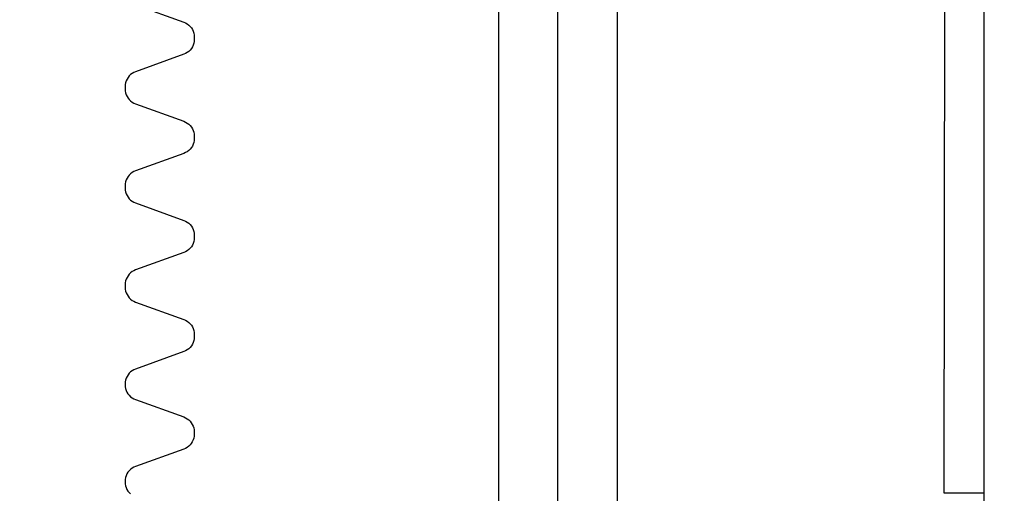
# Model space of a CAD drawing. Header units: millimetres. Extents: x -34725 to 178350, y -13707 to 126150.
# Tile 5 of 256: x -20730 to -20231, y 4064 to 4304. Entities that reach past the tile are written whole.
import ezdxf

# ---------------------------------------------------------------- set-up
doc = ezdxf.new("R2010")
doc.units = ezdxf.units.MM
doc.linetypes.add('GEN7', pattern=[13.75, 10, -1.25, 1.25, -1.25])
doc.layers.get('0').update_dxf_attribs({"linetype": 'CONTINUOUS'})
doc.layers.add('7', color=4, linetype='GEN7')
doc.layers.add('AM_4', color=3, linetype='CONTINUOUS', lineweight=25)

# ---------------------------------------------------------------- blocks, each defined once
blk = doc.blocks.new('VGUU_365615F')
at = {"layer": '7'}
blk.add_line((0, -2552), (0, 9752), dxfattribs=at)

msp = doc.modelspace()

# ---------------------------------------------------------------- linework, layer by layer
at = {"layer": '7'}
for p in [(-20457.319, 2781.395), (-20457.319, 3784.043)]:
    msp.add_line(p, (-20457.319, 4920.999), dxfattribs=at)
at = {"layer": 'AM_4'}
for p, q in [((-20241.319, 4653.999), (-20241.319, 4053.999)), ((-20261.237, 4430.402), (-20261.707, 4063.999)), ((-20487.319, 3997.999), (-20487.319, 4370.998)), ((-20427.319, 4370.998), (-20427.319, 3997.999)), ((-20671.426, 4311.675), (-20646.987, 4302.842)), ((-20646.987, 4302.842), (-20646.089, 4302.454)), ((-20646.089, 4302.454), (-20645.245, 4301.959)), ((-20645.245, 4301.959), (-20644.468, 4301.364)), ((-20644.468, 4301.364), (-20643.768, 4300.679)), ((-20643.768, 4300.679), (-20643.159, 4299.914)), ((-20643.159, 4299.914), (-20642.646, 4299.08)), ((-20642.646, 4299.08), (-20642.24, 4298.191)), ((-20642.24, 4298.191), (-20641.945, 4297.258)), ((-20641.945, 4297.258), (-20641.766, 4296.295)), ((-20641.766, 4293.072), (-20641.945, 4292.11)), ((-20641.766, 4296.295), (-20641.707, 4295.319)), ((-20641.707, 4294.049), (-20641.766, 4293.072)), ((-20641.707, 4295.319), (-20641.707, 4294.049)), ((-20644.468, 4288.003), (-20645.245, 4287.408)), ((-20643.768, 4288.688), (-20644.468, 4288.003)), ((-20643.159, 4289.453), (-20643.768, 4288.688)), ((-20642.646, 4290.286), (-20643.159, 4289.453)), ((-20642.24, 4291.176), (-20642.646, 4290.286)), ((-20641.945, 4292.11), (-20642.24, 4291.176)), ((-20646.987, 4286.525), (-20671.426, 4277.692)), ((-20646.089, 4286.913), (-20646.987, 4286.525)), ((-20645.245, 4287.408), (-20646.089, 4286.913)), ((-20676.174, 4273.04), (-20676.469, 4272.107)), ((-20675.767, 4273.93), (-20676.174, 4273.04)), ((-20675.255, 4274.764), (-20675.767, 4273.93)), ((-20674.644, 4275.53), (-20675.255, 4274.764)), ((-20673.945, 4276.215), (-20674.644, 4275.53)), ((-20673.168, 4276.809), (-20673.945, 4276.215)), ((-20672.324, 4277.304), (-20673.168, 4276.809)), ((-20671.426, 4277.692), (-20672.324, 4277.304)), ((-20676.647, 4271.145), (-20676.707, 4270.168)), ((-20676.707, 4270.168), (-20676.707, 4269.533)), ((-20676.707, 4269.533), (-20676.707, 4268.899)), ((-20676.707, 4268.899), (-20676.647, 4267.922)), ((-20676.469, 4272.107), (-20676.647, 4271.145)), ((-20676.647, 4267.922), (-20676.469, 4266.96)), ((-20676.469, 4266.96), (-20676.174, 4266.027)), ((-20676.174, 4266.027), (-20675.767, 4265.136)), ((-20675.767, 4265.136), (-20675.255, 4264.302)), ((-20675.255, 4264.302), (-20674.644, 4263.537)), ((-20674.644, 4263.537), (-20673.945, 4262.852)), ((-20673.945, 4262.852), (-20673.168, 4262.258)), ((-20673.168, 4262.258), (-20672.324, 4261.763)), ((-20672.324, 4261.763), (-20671.426, 4261.375)), ((-20671.426, 4261.375), (-20646.987, 4252.542)), ((-20646.987, 4252.542), (-20646.089, 4252.154)), ((-20646.089, 4252.154), (-20645.245, 4251.659)), ((-20645.245, 4251.659), (-20644.468, 4251.064)), ((-20644.468, 4251.064), (-20643.768, 4250.379)), ((-20643.768, 4250.379), (-20643.159, 4249.614)), ((-20643.159, 4249.614), (-20642.646, 4248.78)), ((-20642.646, 4248.78), (-20642.24, 4247.89)), ((-20642.24, 4247.89), (-20641.945, 4246.957)), ((-20641.945, 4246.957), (-20641.766, 4245.995)), ((-20641.766, 4245.995), (-20641.707, 4245.018)), ((-20641.707, 4243.748), (-20641.766, 4242.772)), ((-20641.707, 4245.018), (-20641.707, 4243.748)), ((-20643.768, 4238.387), (-20644.468, 4237.702)), ((-20643.159, 4239.153), (-20643.768, 4238.387)), ((-20642.646, 4239.987), (-20643.159, 4239.153)), ((-20642.24, 4240.876), (-20642.646, 4239.987)), ((-20641.945, 4241.809), (-20642.24, 4240.876)), ((-20641.766, 4242.772), (-20641.945, 4241.809)), ((-20646.987, 4236.225), (-20671.426, 4227.392)), ((-20646.089, 4236.613), (-20646.987, 4236.225)), ((-20645.245, 4237.108), (-20646.089, 4236.613)), ((-20644.468, 4237.702), (-20645.245, 4237.108)), ((-20675.766, 4223.631), (-20676.174, 4222.74)), ((-20675.255, 4224.465), (-20675.766, 4223.631)), ((-20674.644, 4225.229), (-20675.255, 4224.465)), ((-20673.945, 4225.914), (-20674.644, 4225.229)), ((-20673.168, 4226.509), (-20673.945, 4225.914)), ((-20672.324, 4227.004), (-20673.168, 4226.509)), ((-20671.426, 4227.392), (-20672.324, 4227.004)), ((-20676.647, 4220.845), (-20676.707, 4219.868)), ((-20676.707, 4219.868), (-20676.707, 4219.234)), ((-20676.707, 4219.234), (-20676.707, 4218.598)), ((-20676.707, 4218.598), (-20676.647, 4217.622)), ((-20676.469, 4221.807), (-20676.647, 4220.845)), ((-20676.174, 4222.74), (-20676.469, 4221.807)), ((-20676.647, 4217.622), (-20676.469, 4216.659)), ((-20676.469, 4216.659), (-20676.174, 4215.726)), ((-20676.174, 4215.726), (-20675.766, 4214.836)), ((-20675.766, 4214.836), (-20675.255, 4214.002)), ((-20675.255, 4214.002), (-20674.644, 4213.238)), ((-20674.644, 4213.238), (-20673.945, 4212.552)), ((-20673.945, 4212.552), (-20673.168, 4211.958)), ((-20673.168, 4211.958), (-20672.324, 4211.463)), ((-20672.324, 4211.463), (-20671.426, 4211.075)), ((-20671.426, 4211.075), (-20646.987, 4202.242)), ((-20646.987, 4202.242), (-20646.089, 4201.854)), ((-20646.089, 4201.854), (-20645.245, 4201.359)), ((-20645.245, 4201.359), (-20644.468, 4200.764)), ((-20644.468, 4200.764), (-20643.768, 4200.079)), ((-20643.768, 4200.079), (-20643.159, 4199.314)), ((-20643.159, 4199.314), (-20642.646, 4198.48)), ((-20642.646, 4198.48), (-20642.24, 4197.591)), ((-20642.24, 4197.591), (-20641.945, 4196.657)), ((-20641.945, 4196.657), (-20641.766, 4195.695)), ((-20641.766, 4195.695), (-20641.707, 4194.718)), ((-20641.707, 4193.448), (-20641.766, 4192.472)), ((-20641.707, 4194.718), (-20641.707, 4193.448)), ((-20643.159, 4188.853), (-20643.768, 4188.088)), ((-20642.646, 4189.687), (-20643.159, 4188.853)), ((-20642.24, 4190.576), (-20642.646, 4189.687)), ((-20641.945, 4191.51), (-20642.24, 4190.576)), ((-20641.766, 4192.472), (-20641.945, 4191.51)), ((-20646.987, 4185.925), (-20671.426, 4177.092)), ((-20646.089, 4186.313), (-20646.987, 4185.925)), ((-20645.245, 4186.808), (-20646.089, 4186.313)), ((-20644.468, 4187.403), (-20645.245, 4186.808)), ((-20643.768, 4188.088), (-20644.468, 4187.403)), ((-20675.766, 4173.331), (-20676.174, 4172.441)), ((-20675.255, 4174.165), (-20675.766, 4173.331)), ((-20674.644, 4174.929), (-20675.255, 4174.165)), ((-20673.945, 4175.614), (-20674.644, 4174.929)), ((-20673.168, 4176.209), (-20673.945, 4175.614)), ((-20672.324, 4176.704), (-20673.168, 4176.209)), ((-20671.426, 4177.092), (-20672.324, 4176.704)), ((-20676.647, 4170.545), (-20676.707, 4169.569)), ((-20676.707, 4169.569), (-20676.707, 4168.933)), ((-20676.707, 4168.933), (-20676.707, 4168.299)), ((-20676.707, 4168.299), (-20676.647, 4167.322)), ((-20676.469, 4171.508), (-20676.647, 4170.545)), ((-20676.174, 4172.441), (-20676.469, 4171.508)), ((-20676.647, 4167.322), (-20676.469, 4166.36)), ((-20676.469, 4166.36), (-20676.174, 4165.426)), ((-20676.174, 4165.426), (-20675.767, 4164.536)), ((-20675.767, 4164.536), (-20675.255, 4163.702)), ((-20675.255, 4163.702), (-20674.644, 4162.937)), ((-20674.644, 4162.937), (-20673.945, 4162.252)), ((-20673.945, 4162.252), (-20673.168, 4161.658)), ((-20673.168, 4161.658), (-20672.324, 4161.163)), ((-20672.324, 4161.163), (-20671.426, 4160.775)), ((-20671.426, 4160.775), (-20646.987, 4151.942)), ((-20646.987, 4151.942), (-20646.089, 4151.554)), ((-20646.089, 4151.554), (-20645.245, 4151.059)), ((-20645.245, 4151.059), (-20644.468, 4150.464)), ((-20644.468, 4150.464), (-20643.768, 4149.779)), ((-20643.768, 4149.779), (-20643.159, 4149.014)), ((-20643.159, 4149.014), (-20642.646, 4148.18)), ((-20642.646, 4148.18), (-20642.24, 4147.29)), ((-20642.24, 4147.29), (-20641.945, 4146.357)), ((-20641.945, 4146.357), (-20641.766, 4145.395)), ((-20641.766, 4145.395), (-20641.707, 4144.418)), ((-20641.707, 4144.418), (-20641.707, 4143.149)), ((-20643.159, 4138.553), (-20643.768, 4137.788)), ((-20642.646, 4139.386), (-20643.159, 4138.553)), ((-20642.24, 4140.277), (-20642.646, 4139.386)), ((-20641.945, 4141.21), (-20642.24, 4140.277)), ((-20641.766, 4142.172), (-20641.945, 4141.21)), ((-20641.707, 4143.149), (-20641.766, 4142.172)), ((-20646.987, 4135.625), (-20671.426, 4126.792)), ((-20646.089, 4136.013), (-20646.987, 4135.625)), ((-20645.245, 4136.508), (-20646.089, 4136.013)), ((-20644.468, 4137.103), (-20645.245, 4136.508)), ((-20643.768, 4137.788), (-20644.468, 4137.103)), ((-20675.255, 4123.864), (-20675.767, 4123.03)), ((-20674.644, 4124.63), (-20675.255, 4123.864)), ((-20673.945, 4125.315), (-20674.644, 4124.63)), ((-20673.168, 4125.909), (-20673.945, 4125.315)), ((-20672.324, 4126.404), (-20673.168, 4125.909)), ((-20671.426, 4126.792), (-20672.324, 4126.404)), ((-20676.737, 4119.439), (-20676.737, 4118.804)), ((-20676.737, 4118.804), (-20676.677, 4117.828)), ((-20676.647, 4120.245), (-20676.707, 4119.268)), ((-20676.469, 4121.207), (-20676.647, 4120.245)), ((-20676.174, 4122.14), (-20676.469, 4121.207)), ((-20675.767, 4123.03), (-20676.174, 4122.14)), ((-20676.677, 4117.828), (-20676.498, 4116.865)), ((-20676.498, 4116.865), (-20676.203, 4115.932)), ((-20676.203, 4115.932), (-20675.797, 4115.042)), ((-20675.797, 4115.042), (-20675.285, 4114.208)), ((-20675.285, 4114.208), (-20674.674, 4113.443)), ((-20674.674, 4113.443), (-20673.975, 4112.758)), ((-20673.975, 4112.758), (-20673.198, 4112.164)), ((-20673.198, 4112.164), (-20672.354, 4111.669)), ((-20672.354, 4111.669), (-20671.455, 4111.28)), ((-20671.455, 4111.28), (-20647.017, 4102.448)), ((-20647.017, 4102.448), (-20646.119, 4102.06)), ((-20646.119, 4102.06), (-20645.275, 4101.565)), ((-20645.275, 4101.565), (-20644.497, 4100.97)), ((-20644.497, 4100.97), (-20643.798, 4100.285)), ((-20643.798, 4100.285), (-20643.189, 4099.52)), ((-20643.189, 4099.52), (-20642.676, 4098.686)), ((-20642.676, 4098.686), (-20642.27, 4097.796)), ((-20642.27, 4097.796), (-20641.975, 4096.863)), ((-20641.975, 4096.863), (-20641.796, 4095.901)), ((-20641.796, 4095.901), (-20641.737, 4094.924)), ((-20641.737, 4093.655), (-20641.796, 4092.678)), ((-20641.737, 4094.924), (-20641.737, 4093.655)), ((-20643.798, 4088.294), (-20644.497, 4087.609)), ((-20643.189, 4089.059), (-20643.798, 4088.294)), ((-20642.676, 4089.892), (-20643.189, 4089.059)), ((-20642.27, 4090.782), (-20642.676, 4089.892)), ((-20641.975, 4091.716), (-20642.27, 4090.782)), ((-20641.796, 4092.678), (-20641.975, 4091.716)), ((-20647.017, 4086.131), (-20671.455, 4077.298)), ((-20646.119, 4086.519), (-20647.017, 4086.131)), ((-20645.275, 4087.014), (-20646.119, 4086.519)), ((-20644.497, 4087.609), (-20645.275, 4087.014)), ((-20675.797, 4073.536), (-20676.203, 4072.646)), ((-20675.285, 4074.37), (-20675.797, 4073.536)), ((-20674.674, 4075.135), (-20675.285, 4074.37)), ((-20673.975, 4075.821), (-20674.674, 4075.135)), ((-20673.198, 4076.415), (-20673.975, 4075.821)), ((-20672.354, 4076.91), (-20673.198, 4076.415)), ((-20671.455, 4077.298), (-20672.354, 4076.91)), ((-20676.677, 4070.751), (-20676.737, 4069.774)), ((-20676.737, 4070.092), (-20676.737, 4069.457)), ((-20676.737, 4069.457), (-20676.677, 4068.48)), ((-20676.498, 4071.713), (-20676.677, 4070.751)), ((-20676.677, 4068.48), (-20676.498, 4067.518)), ((-20676.203, 4072.646), (-20676.498, 4071.713)), ((-20676.498, 4067.518), (-20676.203, 4066.585)), ((-20676.203, 4066.585), (-20675.797, 4065.695)), ((-20675.797, 4065.695), (-20675.285, 4064.861)), ((-20675.285, 4064.861), (-20674.674, 4064.095)), ((-20674.674, 4064.095), (-20673.975, 4063.41)), ((-20261.707, 4063.999), (-20241.319, 4063.999))]:
    msp.add_line(p, q, dxfattribs=at)
msp.add_arc((-22209.567, -4599.966), 9106.754, 79.125908, 79.125908, dxfattribs=at)

# ---------------------------------------------------------------- block references
at = {"xscale": 0.25, "yscale": 0.25, "zscale": 0.25}
msp.add_blockref('VGUU_365615F', (-20457.319, 2870.999), dxfattribs=at)

doc.saveas('drawing.dxf')
